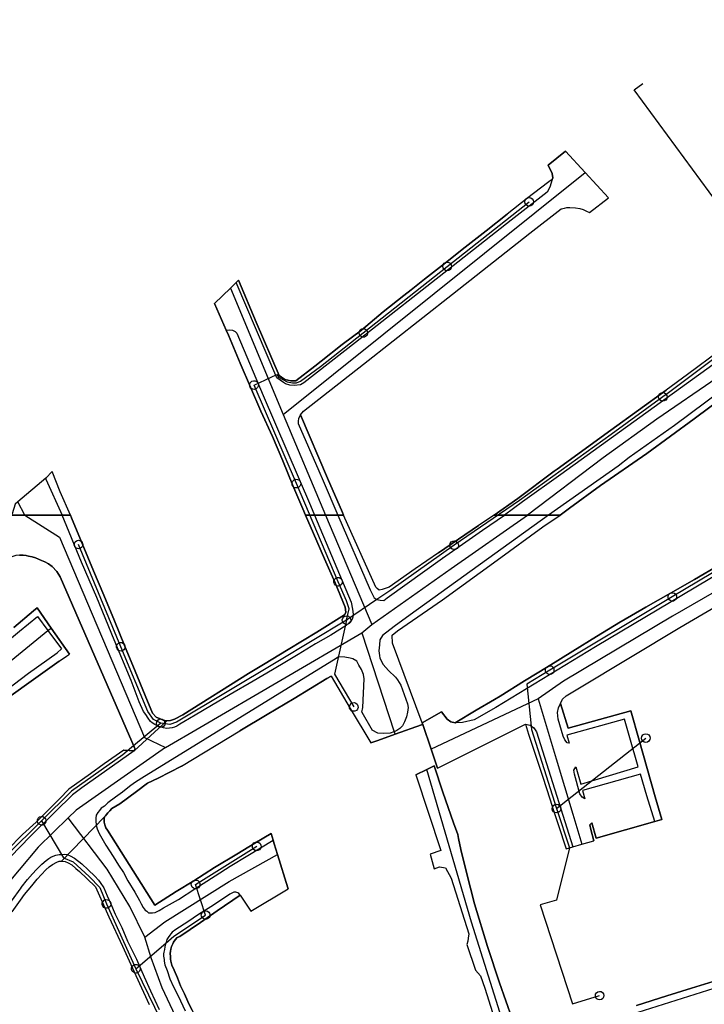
# Model space of a CAD drawing. Extents: x 166506 to 171543, y 332500 to 338212.
# Tile 28 of 139: x 169838 to 170028, y 334465 to 334737. Entities that reach past the tile are written whole.
import ezdxf

# ---------------------------------------------------------------- set-up
doc = ezdxf.new("R2010")
doc.units = 0
doc.header["$MEASUREMENT"] = 0
doc.layers.get('0').update_dxf_attribs({"color": 1, "linetype": 'CONTINUOUS'})
for name, color, linetype in [('IRISH_OS_1000S_FEATURE', 252, 'CONTINUOUS'), ('UNDERGROUND_ROUTE', 1, 'CONTINUOUS'), ('UUB', 1, 'CONTINUOUS')]:
    doc.layers.add(name, color=color, linetype=linetype)

# ---------------------------------------------------------------- blocks, each defined once
blk = doc.blocks.new('UUB_LOCATION_AC_T02')
at = {"color": 0, "linetype": 'ByBlock'}
blk.add_lwpolyline([(18862, 2286, -1), (-18862, -2286, -1), (18862, 2286)], format="xyb", close=True, dxfattribs=at)

msp = doc.modelspace()

# ---------------------------------------------------------------- linework, layer by layer
at = {"layer": 'IRISH_OS_1000S_FEATURE', "color": 9}
for points in [[(170037.241, 334762.228), (170058.884, 334728.895), (170082.435, 334693.083), (170083.988, 334690.671), (170083.969, 334690.331), (170083.712, 334689.91), (170083.433, 334689.608), (170081.981, 334688.24), (170073.486, 334679.955), (170072.45, 334679.07), (170058.183, 334666.497), (170051.538, 334660.64), (170029.914, 334641.584), (169987.858, 334611.24), (169977.247, 334603.663), (169972.334, 334600)], [(169985.483, 334692.778), (169985.635, 334693.228), (169985.497, 334694.447), (169984.395, 334696.796), (169989.159, 334700.619), (169994.602, 334694.722)], [(169911.145, 334627.822), (169994.602, 334694.722)], [(169915.94, 334627.685), (169916.741, 334628.738), (169933.331, 334641.753), (169957.909, 334661.095), (169979.264, 334677.933), (169987.955, 334684.691), (169988.864, 334684.871), (169989.534, 334685.039), (169990.373, 334685.095), (169991.935, 334685.008), (169993.137, 334684.76), (169994.002, 334684.508), (169994.98, 334684.062), (169995.805, 334683.669), (170001.012, 334687.775), (169994.602, 334694.722)], [(169985.483, 334692.778), (169984.807, 334690.669), (169984.046, 334689.283), (169974.175, 334681.589), (169958.136, 334668.896), (169931.14, 334647.751), (169916.84, 334636.536), (169915.899, 334636.062), (169914.137, 334635.793), (169912.934, 334635.961), (169911.726, 334636.333), (169911.211, 334636.657), (169909.317, 334637.957), (169898.092, 334664.314)], [(169984.578, 334692.112), (169980.298, 334688.955), (169978.78, 334687.755)], [(169985.483, 334692.778), (169984.578, 334692.112)], [(170089.738, 334688.622), (170080.044, 334680.19), (170064.381, 334666.492), (170057.596, 334660.558), (170055.54, 334658.76), (170037.383, 334643.404), (170031.073, 334637.91), (170014.395, 334626.541), (169999.613, 334615.842), (169978.65, 334600)], [(169978.78, 334687.755), (169973.055, 334683.227)], [(169967.233, 334678.646), (169973.055, 334683.227)], [(170087.205, 334679.849), (170086.803, 334680.247), (170085.364, 334680.179), (170084.707, 334679.576), (170069.998, 334666.488), (170063.25, 334660.482), (170051.288, 334649.838), (170044.063, 334643.883), (170032.307, 334634.445), (170019.314, 334624.777), (170006.733, 334615.952), (170003.675, 334613.565), (169984.439, 334600)], [(169961.404, 334674.06), (169967.233, 334678.646)], [(169955.945, 334669.764), (169961.404, 334674.06)], [(169950.168, 334665.218), (169955.945, 334669.764)], [(169896.53, 334662.786), (169898.092, 334664.314)], [(169898.092, 334664.314), (169898.783, 334664.989)], [(169898.783, 334664.989), (169903.663, 334653.391), (169910.041, 334638.552), (169911.588, 334637.49), (169913.205, 334637.08), (169914.594, 334637.082), (169919.871, 334641.214), (169921.614, 334642.596)], [(169944.458, 334660.712), (169946.473, 334662.31), (169950.168, 334665.218)], [(169892.158, 334658.509), (169896.53, 334662.786)], [(169896.53, 334662.786), (169911.145, 334627.822)], [(169895.328, 334651.156), (169892.158, 334658.509)], [(169938.777, 334656.207), (169944.458, 334660.712)], [(169932.784, 334651.114), (169938.777, 334656.207)], [(169895.328, 334651.156), (169896.254, 334651.258), (169897.054, 334651.135), (169897.832, 334650.752), (169898.25, 334650.29), (169905.619, 334633.079), (169918.672, 334602.682), (169919.758, 334600)], [(169895.948, 334649.718), (169895.328, 334651.156)], [(169927.403, 334647.187), (169932.784, 334651.114)], [(169899.256, 334642.045), (169895.948, 334649.718)], [(170052.386, 334648.353), (170045.931, 334642.879), (170041.802, 334639.325), (170033.776, 334633.358), (170024.696, 334626.602), (170011.622, 334617.013), (169998.842, 334608.147), (169990.237, 334601.955), (169987.661, 334600)], [(169921.614, 334642.596), (169927.403, 334647.187)], [(170031.852, 334645.478), (170022.923, 334638.867), (170016.992, 334634.555), (170016.992, 334634.555), (170001.691, 334623.482), (169986.811, 334612.714), (169986.039, 334612.131), (169975.951, 334604.626), (169969.44, 334600), (169972.334, 334600), (169978.65, 334600), (169979.581, 334600), (169984.439, 334600), (169987.661, 334600), (169990.237, 334601.955), (169998.842, 334608.147), (170011.622, 334617.013), (170024.696, 334626.602), (170033.776, 334633.358)], [(170031.852, 334645.478), (170022.923, 334638.867), (170016.992, 334634.555)], [(169902.069, 334635.413), (169899.256, 334642.045)], [(169904.941, 334628.761), (169902.069, 334635.413)], [(170001.691, 334623.482), (170016.992, 334634.555)], [(169908.133, 334621.707), (169904.941, 334628.761)], [(169911.145, 334627.822), (169922.774, 334600)], [(169915.94, 334627.685), (169915.349, 334626.71), (169915.281, 334626.007), (169915.24, 334625.338), (169920.952, 334612.218), (169922.142, 334609.481), (169926.263, 334600)], [(169915.94, 334627.685), (169923.394, 334610.227)], [(169986.811, 334612.714), (170001.691, 334623.482)], [(169911.029, 334614.973), (169908.133, 334621.707)], [(169913.806, 334608.219), (169911.029, 334614.973)], [(169847.265, 334612.033), (169845.464, 334610.242)], [(169849.431, 334606.42), (169847.265, 334612.033)], [(169975.951, 334604.626), (169986.039, 334612.131), (169986.811, 334612.714)], [(169845.464, 334610.242), (169837.767, 334603.688)], [(169845.464, 334610.242), (169845.503, 334609.942), (169850.001, 334600)], [(169923.394, 334610.227), (169927.472, 334600.744), (169927.78, 334600)], [(169916.521, 334601.724), (169913.806, 334608.219)], [(169852.322, 334600), (169849.431, 334606.42)], [(169969.44, 334600), (169975.951, 334604.626)], [(169839.681, 334600), (169837.767, 334603.688)], [(169917.276, 334600), (169916.521, 334601.724)], [(169848.559, 334584.389), (169847.288, 334585.777), (169846.212, 334586.523), (169845.175, 334587.05), (169844.317, 334587.395), (169843.439, 334587.781), (169842.602, 334588.186), (169841.683, 334588.472), (169840.744, 334588.658), (169840.085, 334588.822), (169839.266, 334588.908), (169838.226, 334588.934), (169837.185, 334588.781), (169835.582, 334588.311), (169829.919, 334596.193), (169835.499, 334600)], [(169836.219, 334490.272), (169838.511, 334493.487), (169839.603, 334495.092), (169841.577, 334497.48), (169843.128, 334499.33), (169845.483, 334501.876), (169846.429, 334502.75), (169847.332, 334503.404), (169848.556, 334504.017), (169849.218, 334504.252), (169849.838, 334504.289), (169861.731, 334516.574), (169861.992, 334516.813), (169862.295, 334517.231), (169862.597, 334517.669), (169863.141, 334518.225), (169863.744, 334518.842), (169865.912, 334520.128), (169870.592, 334523.539), (169873.626, 334525.82), (169876.514, 334527.222), (169882.995, 334530.581), (169899.113, 334540.34), (169906.639, 334544.861), (169914.145, 334549.3), (169923.181, 334554.762), (169924.379, 334555.461), (169929.665, 334546.522), (169935.299, 334536.995), (169937.275, 334537.696), (169942.051, 334539.392), (169949.33, 334541.976), (169949.688, 334542.103), (169949.517, 334542.563), (169941.319, 334564.621), (169941.24, 334566.832), (169942.696, 334567.974), (169955.145, 334576.572), (169970.273, 334587.502), (169982.936, 334596.771), (169987.66, 334600), (169969.439, 334600), (169965.113, 334597.161), (169954.058, 334589.581), (169947.63, 334585.103), (169940.365, 334580.04), (169938.446, 334579.432), (169937.671, 334579.241), (169937.102, 334579.711), (169936.73, 334580.084), (169927.78, 334600), (169920, 334600), (169920, 334600), (169919.758, 334600), (169917.276, 334600), (169919.484, 334594.91), (169922.504, 334587.934), (169925.441, 334581.219), (169928.219, 334574.562), (169928.292, 334573.878), (169928.387, 334573.018), (169928.084, 334572.419), (169920.435, 334567.587), (169912.526, 334562.837), (169905.641, 334558.66), (169901.556, 334556.228), (169883.325, 334544.75), (169881.097, 334543.584), (169879.975, 334543.171), (169878.974, 334543.078), (169869.87, 334534.819), (169867.048, 334535.015), (169861.66, 334531.248), (169857.823, 334528.435), (169851.819, 334524.203), (169849.301, 334521.502), (169842.855, 334515.086), (169839.083, 334511.679), (169834.868, 334507.399)], [(169838.226, 334588.934), (169839.266, 334588.908), (169840.085, 334588.822), (169840.744, 334588.658), (169841.683, 334588.472), (169842.602, 334588.186), (169843.439, 334587.781), (169844.317, 334587.395), (169845.175, 334587.05), (169846.212, 334586.523), (169847.288, 334585.777), (169848.559, 334584.389), (169849.491, 334582.923), (169870.147, 334535.255), (169869.87, 334534.819), (169878.974, 334543.078), (169877.895, 334543.265), (169877.097, 334543.61), (169876.021, 334544.157), (169874.987, 334545.223), (169872.979, 334550.077), (169870.178, 334556.845), (169867.263, 334563.89), (169864.438, 334570.717), (169861.498, 334577.822), (169858.683, 334584.625), (169855.504, 334592.096), (169852.596, 334599.265), (169852.322, 334600), (169835.499, 334600)], [(169839.682, 334600), (169849.242, 334593.899), (169872.807, 334538.498), (169878.6, 334535.709)], [(169919.758, 334600), (169929.874, 334575.895), (169930.253, 334574.026), (169930.389, 334573.365), (169930.464, 334572.525), (169930.38, 334571.765), (169930.157, 334571.187), (169929.773, 334570.569), (169929.351, 334570.192), (169928.506, 334569.457), (169924.25, 334566.763), (169920.036, 334564.35), (169915.278, 334561.42), (169911.063, 334558.946), (169906.547, 334556.294), (169901.75, 334553.404), (169897.516, 334551.011), (169893.321, 334548.577), (169891.294, 334547.369), (169886.738, 334544.678), (169883.607, 334542.837), (169882.523, 334542.144), (169881.68, 334541.63), (169881.098, 334541.313), (169880.417, 334541.137), (169879.656, 334541.042), (169878.856, 334540.987), (169877.977, 334541.133), (169876.739, 334541.52), (169875.662, 334542.047), (169874.865, 334542.512), (169874.467, 334542.875), (169873.752, 334543.839), (169873.098, 334544.843), (169872.523, 334545.707), (169871.339, 334548.334), (169869.054, 334554.268), (169864.38, 334565.538), (169859.589, 334577.228), (169855.366, 334587.014), (169850.001, 334600)], [(169852.322, 334600), (169852.596, 334599.265)], [(169852.596, 334599.265), (169855.504, 334592.096)], [(169919.484, 334594.91), (169917.276, 334600)], [(169922.774, 334600), (169935.585, 334569.76)], [(169926.263, 334600), (169935.159, 334579.321), (169936.298, 334577.091), (169936.962, 334576.676), (169937.944, 334576.445), (169938.965, 334576.353), (169939.878, 334577.121), (169955.166, 334588.113)], [(169947.63, 334585.103), (169940.365, 334580.04), (169938.446, 334579.432), (169937.671, 334579.241), (169937.102, 334579.711), (169936.73, 334580.084), (169927.78, 334600)], [(169935.585, 334569.76), (169957.521, 334585.215), (169978.649, 334600)], [(169984.438, 334600), (169946.259, 334572.415), (169941.78, 334569.169), (169938.538, 334566.735), (169937.871, 334565.46), (169937.783, 334564.12)], [(169941.24, 334566.832), (169942.696, 334567.974), (169955.145, 334576.572), (169970.273, 334587.502), (169982.936, 334596.771), (169987.66, 334600)], [(169955.166, 334588.113), (169966.242, 334595.829), (169972.334, 334600)], [(170058.75, 334600), (170054.78, 334597.641), (170025.228, 334580.038), (169997.457, 334563.6), (169969.872, 334546.751), (169963.946, 334543.381), (169960.703, 334542.595), (169958.627, 334542.542)], [(169969.439, 334600), (169965.113, 334597.161)], [(169954.058, 334589.581), (169965.113, 334597.161)], [(169922.504, 334587.934), (169919.484, 334594.91)], [(170058.297, 334594.407), (170043.515, 334586.347), (170018.775, 334572.068), (169988.62, 334554.045), (169981.575, 334549.169)], [(169855.504, 334592.096), (169858.683, 334584.625)], [(169925.441, 334581.219), (169922.504, 334587.934)], [(169954.058, 334589.581), (169947.63, 334585.103)], [(169955.166, 334588.113), (169955.373, 334588.257)], [(170031.76, 334586.223), (170024.795, 334582.217), (170018.225, 334578.442), (170011.366, 334574.499), (170004.569, 334570.591), (170004.353, 334570.458), (169997.743, 334566.384), (169991.188, 334562.345), (169984.411, 334558.169), (169977.856, 334554.129), (169971.087, 334549.958), (169969.541, 334549.005), (169964.479, 334546.007), (169958.627, 334542.542), (169957.494, 334542.855), (169956.405, 334543.529), (169954.895, 334545.547), (169949.517, 334542.563), (169949.688, 334542.103), (169952.027, 334535.228), (169953.789, 334530.05), (169962.832, 334534.552), (169978.063, 334542.182), (169978.966, 334539.426), (169981.055, 334533.033), (169982.774, 334527.773), (169984.912, 334521.231), (169985.777, 334518.584), (169987.134, 334514.466), (169989.348, 334507.746), (169991.149, 334508.282), (169993.681, 334509.008), (169997, 334509.959), (169996.132, 334513.073), (169995.901, 334514.311), (169996.414, 334514.881), (169997.612, 334510.669), (170013.816, 334515.259), (170015.748, 334515.838), (170013.958, 334522.118), (170011.725, 334529.956), (170009.492, 334537.794), (170007.195, 334545.854), (169989.934, 334541.093), (169987.749, 334547.85), (169988.348, 334549.091), (169989.346, 334550.051), (169993.016, 334552.207), (170020.762, 334568.877), (170030.993, 334574.913)], [(170024.795, 334582.217), (170031.76, 334586.223)], [(169869.87, 334534.819), (169870.147, 334535.255), (169849.491, 334582.923), (169848.559, 334584.389)], [(169858.683, 334584.625), (169861.498, 334577.822)], [(170018.225, 334578.442), (170024.795, 334582.217)], [(169928.219, 334574.562), (169925.441, 334581.219)], [(169861.498, 334577.822), (169864.438, 334570.717)], [(170011.366, 334574.499), (170018.225, 334578.442)], [(169833.63, 334548.431), (169840.151, 334553.108), (169849.157, 334559.585), (169851.194, 334561.007), (169851.99, 334561.562), (169846.951, 334568.763), (169843.062, 334574.321), (169842.082, 334573.533), (169836.655, 334568.94)], [(169842.082, 334573.533), (169843.062, 334574.321)], [(169843.062, 334574.321), (169846.951, 334568.763)], [(169901.556, 334556.228), (169905.641, 334558.66), (169912.526, 334562.837), (169920.435, 334567.587), (169928.084, 334572.419), (169928.387, 334573.018), (169928.292, 334573.878), (169928.219, 334574.562)], [(169987.749, 334547.85), (169988.348, 334549.091), (169989.346, 334550.051), (169993.016, 334552.207), (170020.762, 334568.877), (170030.993, 334574.913)], [(170004.353, 334570.458), (170004.569, 334570.591), (170011.366, 334574.499)], [(169788.61, 334556.699), (169793.724, 334546.231), (169794.842, 334544.08), (169796.415, 334542.633), (169798.604, 334541.572), (169800.224, 334541.545), (169801.386, 334541.415), (169802.203, 334541.742), (169818.918, 334549.606), (169826.028, 334553.227), (169827.396, 334554.659), (169827.884, 334556.083), (169828.25, 334557.667), (169828.399, 334559.048), (169828.233, 334559.707), (169838.184, 334567.913), (169843.21, 334571.956)], [(169836.655, 334568.94), (169842.082, 334573.533)], [(169843.21, 334571.956), (169846.071, 334568.048)], [(169846.071, 334568.048), (169846.951, 334568.763)], [(169846.951, 334568.763), (169851.99, 334561.562)], [(169864.438, 334570.717), (169867.263, 334563.89)], [(169932.842, 334567.432), (169935.585, 334569.76)], [(169997.743, 334566.384), (170004.353, 334570.458)], [(169796.595, 334536.071), (169827.712, 334550.573), (169831.796, 334556.453), (169846.071, 334568.048)], [(169846.071, 334568.048), (169849.788, 334562.971)], [(169878.6, 334535.709), (169888.044, 334541.24), (169932.842, 334567.432)], [(169932.842, 334567.432), (169941.829, 334540.067)], [(169941.319, 334564.621), (169941.24, 334566.832)], [(169991.188, 334562.345), (169997.743, 334566.384)], [(169816.402, 334504.599), (169815.486, 334504.09), (169814.041, 334504.579), (169809.046, 334515.698), (169801.973, 334531.139), (169802.494, 334533.364), (169803.56, 334535.093), (169804.137, 334535.398), (169822.625, 334544.197), (169828.64, 334547.149), (169840.724, 334556.273), (169848.637, 334561.921), (169849.788, 334562.971)], [(169867.263, 334563.89), (169870.178, 334556.845)], [(169937.783, 334564.12), (169937.593, 334562.442), (169937.705, 334561.201), (169937.861, 334560.44), (169938.79, 334558.654), (169940.2, 334557.006), (169942.13, 334555.193), (169942.705, 334554.45), (169943.656, 334552.924), (169945.506, 334547.792), (169945.62, 334546.752), (169945.452, 334545.493), (169945.165, 334544.235), (169944.636, 334542.778), (169944.129, 334541.722), (169943.385, 334540.947), (169942.541, 334540.392), (169941.829, 334540.067)], [(169949.517, 334542.563), (169941.319, 334564.621)], [(169849.157, 334559.585), (169851.194, 334561.007)], [(169851.194, 334561.007), (169851.99, 334561.562)], [(169928.142, 334560.742), (169926.442, 334560.753), (169925.72, 334560.378), (169872.059, 334527.243), (169870.048, 334525.986), (169868.601, 334524.951), (169866.691, 334523.343), (169864.763, 334522.015), (169862.594, 334520.429), (169861.668, 334519.535), (169860.825, 334518.94), (169860.321, 334518.343), (169859.838, 334517.766), (169859.453, 334517.008), (169859.328, 334516.189), (169859.284, 334515.429), (169859.397, 334514.289), (169859.711, 334513.227), (169860.203, 334511.924), (169862.064, 334508.692), (169864.086, 334505.619), (169865.612, 334503.21), (169866.94, 334501.162), (169868.187, 334498.894), (169870.088, 334495.702), (169871.374, 334493.374), (169871.849, 334492.451), (169872.444, 334491.507), (169872.939, 334490.764), (169873.457, 334490.441), (169873.875, 334490.038), (169874.455, 334489.975), (169874.955, 334489.992), (169875.755, 334490.087), (169876.819, 334490.66), (169877.983, 334491.373), (169882.137, 334493.707), (169886.715, 334496.638), (169892.296, 334500.243), (169896.472, 334502.917), (169901.35, 334505.887), (169908.318, 334510.122)], [(169932.811, 334545.454), (169933.139, 334546.792), (169933.466, 334554.669), (169933.294, 334555.95), (169932.722, 334557.293), (169932.029, 334558.538), (169931.455, 334559.561), (169930.319, 334560.268), (169929.64, 334560.413), (169928.142, 334560.742)], [(169984.411, 334558.169), (169991.188, 334562.345)], [(169849.157, 334559.585), (169840.151, 334553.108)], [(169977.856, 334554.129), (169984.411, 334558.169)], [(169870.178, 334556.845), (169872.979, 334550.077)], [(169878.974, 334543.078), (169879.975, 334543.171), (169881.097, 334543.584), (169883.325, 334544.75), (169901.556, 334556.228)], [(169924.379, 334555.461), (169923.181, 334554.762), (169914.145, 334549.3), (169906.639, 334544.861), (169899.113, 334540.34)], [(169924.379, 334555.461), (169929.665, 334546.522)], [(169840.151, 334553.108), (169833.63, 334548.431)], [(169971.087, 334549.958), (169977.856, 334554.129)], [(169872.979, 334550.077), (169874.987, 334545.223), (169876.021, 334544.157), (169877.097, 334543.61), (169877.895, 334543.265), (169878.974, 334543.078)], [(169964.479, 334546.007), (169969.541, 334549.005), (169971.087, 334549.958)], [(169981.575, 334549.169), (169952.027, 334535.228)], [(169981.575, 334549.169), (169986.57, 334532.599), (169991.19, 334517.272), (169993.681, 334509.008)], [(170013.816, 334515.259), (170011.682, 334522.379), (170009.878, 334528.396), (169993.88, 334523.795), (169994.516, 334521.559), (169993.764, 334522.019), (169993.152, 334522.911), (169991.633, 334528.377), (169991.454, 334529.442), (169991.999, 334530.411), (169993.367, 334525.599), (170009.254, 334530.4), (170006.959, 334538.391), (170005.478, 334543.547), (169989.524, 334539.114), (169990.151, 334536.909), (169989.627, 334536.982), (169988.987, 334537.802), (169988.506, 334538.894), (169987.115, 334543.592), (169986.988, 334545.388), (169987.251, 334546.704), (169987.749, 334547.85)], [(169987.749, 334547.85), (169989.934, 334541.093), (170007.195, 334545.854)], [(169929.665, 334546.522), (169935.299, 334536.995)], [(169932.811, 334545.454), (169935.742, 334540.475)], [(169949.517, 334542.563), (169954.895, 334545.547), (169956.405, 334543.529), (169957.494, 334542.855), (169958.627, 334542.542)], [(169958.627, 334542.542), (169964.479, 334546.007)], [(169978.308, 334452.413), (170009.277, 334462.558), (170031.975, 334469.701), (170046.828, 334474.271), (170054.321, 334476.92), (170173.77, 334513.863), (170199.664, 334521.847), (170209.27, 334524.864), (170211.723, 334526.348), (170213.485, 334528.618), (170214.379, 334531.768), (170213.908, 334534.572), (170212.826, 334536.798), (170206.002, 334545.789), (170204.488, 334544.369)], [(170007.195, 334545.854), (170009.492, 334537.794)], [(169869.87, 334534.819), (169878.974, 334543.078)], [(169949.33, 334541.976), (169942.051, 334539.392)], [(169949.688, 334542.103), (169949.33, 334541.976)], [(169949.688, 334542.103), (169949.517, 334542.563)], [(169952.027, 334535.228), (169949.688, 334542.103)], [(169962.832, 334534.552), (169978.063, 334542.182)], [(169978.063, 334542.182), (169979.37, 334541.86), (169980.409, 334541.191), (169981.185, 334540.097), (169991.149, 334508.282)], [(169978.063, 334542.182), (169978.966, 334539.426)], [(169882.995, 334530.581), (169899.113, 334540.34)], [(169941.829, 334540.067), (169941.719, 334540.017), (169940.657, 334539.724), (169938.776, 334539.576), (169937.297, 334539.706), (169935.742, 334540.475)], [(169942.051, 334539.392), (169937.275, 334537.696)], [(169941.829, 334540.067), (169942.051, 334539.392)], [(169978.966, 334539.426), (169981.055, 334533.033)], [(169878.6, 334535.709), (169853.906, 334518.407), (169851.699, 334516.263)], [(169937.275, 334537.696), (169935.299, 334536.995)], [(170009.492, 334537.794), (170011.725, 334529.956)], [(169869.87, 334534.819), (169862.395, 334529.454), (169855.476, 334524.595), (169852.832, 334522.632), (169848.092, 334517.911), (169841.07, 334511.05), (169835.856, 334505.585)], [(169867.048, 334535.015), (169861.66, 334531.248), (169857.823, 334528.435)], [(169867.048, 334535.015), (169869.87, 334534.819)], [(169953.789, 334530.05), (169952.027, 334535.228)], [(169953.789, 334530.05), (169962.832, 334534.552)], [(169981.055, 334533.033), (169982.774, 334527.773)], [(169882.995, 334530.581), (169876.514, 334527.222)], [(169974.419, 334460.719), (169970.906, 334470.634), (169967.635, 334480.725), (169964.042, 334492.501), (169961.756, 334501.203), (169960.184, 334507.538), (169959.596, 334510.524), (169959.349, 334511.686), (169958.203, 334514.878), (169955.235, 334523.385), (169952.822, 334530.613), (169950.854, 334529.633), (169947.828, 334528.125), (169954.682, 334507.217), (169951.732, 334506.189), (169952.889, 334502.198), (169954.319, 334502.745), (169955.996, 334502.447), (169957.565, 334499.59), (169962.458, 334484.238), (169962.264, 334482.98), (169962.155, 334482.162), (169961.843, 334481.288), (169964.246, 334474.184), (169965.688, 334472.569), (169966.831, 334469.158), (169970.505, 334457.482)], [(169950.854, 334529.633), (169952.822, 334530.613)], [(169952.822, 334530.613), (169955.235, 334523.385), (169958.203, 334514.878), (169959.349, 334511.686), (169959.596, 334510.524), (169960.184, 334507.538), (169961.756, 334501.203), (169964.042, 334492.501), (169967.635, 334480.725), (169970.906, 334470.634), (169974.419, 334460.719), (169975.677, 334456.867), (169975.926, 334455.864), (169976.331, 334454.46), (169976.772, 334452.676)], [(169857.823, 334528.435), (169851.819, 334524.203)], [(169947.828, 334528.125), (169950.854, 334529.633)], [(169947.828, 334528.125), (169954.682, 334507.217), (169951.732, 334506.189), (169952.889, 334502.198)], [(169986.032, 334450.786), (169974.812, 334447.784), (169973.13, 334455.771), (169963.161, 334487.438), (169950.854, 334529.633)], [(169982.774, 334527.773), (169984.912, 334521.231)], [(170011.725, 334529.956), (170013.958, 334522.118)], [(169876.514, 334527.222), (169873.626, 334525.82), (169870.592, 334523.539)], [(169851.819, 334524.203), (169849.301, 334521.502), (169842.855, 334515.086)], [(169870.592, 334523.539), (169865.912, 334520.128)], [(170013.958, 334522.118), (170015.748, 334515.838), (170013.816, 334515.259)], [(169865.912, 334520.128), (169863.744, 334518.842), (169863.141, 334518.225), (169862.597, 334517.669), (169862.295, 334517.231), (169861.992, 334516.813), (169861.731, 334516.574)], [(169984.912, 334521.231), (169985.777, 334518.584), (169987.134, 334514.466)], [(169851.699, 334516.263), (169843.403, 334508.204), (169832.9, 334495.6), (169823.628, 334481.98), (169817.724, 334474.845), (169813.154, 334469.651), (169807.027, 334463.478), (169798.47, 334455.541), (169788.26, 334447.898), (169781.55, 334441.332), (169777.272, 334435.943), (169774.841, 334430.356), (169774.096, 334426.603)], [(169842.855, 334515.086), (169839.083, 334511.679), (169834.868, 334507.399), (169832.197, 334503.989), (169830.042, 334501.19), (169828.368, 334498.905), (169826.946, 334497.168)], [(169849.838, 334504.289), (169861.731, 334516.574)], [(169885.877, 334463.223), (169884.711, 334465.471), (169883.843, 334467.616), (169882.756, 334469.783), (169881.889, 334472.008), (169880.981, 334474.134), (169880.35, 334475.538), (169880.056, 334476.62), (169879.979, 334477.18), (169879.924, 334477.94), (169879.889, 334478.798), (169879.932, 334479.4), (169880.036, 334479.92), (169880.26, 334480.658), (169880.564, 334481.396), (169880.787, 334481.935), (169881.231, 334482.512), (169881.835, 334483.149), (169882.516, 334483.443), (169888.26, 334487.308), (169892.899, 334490.519), (169892.899, 334490.519), (169899.203, 334494.925), (169902.141, 334490.503), (169912.482, 334496.682), (169912.419, 334496.897), (169909.566, 334506.098), (169908.636, 334509.097), (169908.318, 334510.122), (169907.745, 334511.971), (169903.25, 334509.275), (169898.272, 334506.246), (169892.149, 334502.504), (169886.387, 334498.84), (169881.57, 334495.91), (169875.607, 334492.087), (169862.549, 334512.829), (169862.093, 334513.492), (169861.758, 334514.354), (169861.642, 334515.095), (169861.606, 334515.675), (169861.608, 334516.115), (169861.731, 334516.574), (169849.838, 334504.289), (169850.837, 334504.162), (169851.675, 334503.797), (169852.692, 334503.271), (169853.786, 334502.264), (169854.801, 334501.417), (169856.83, 334499.525), (169859.216, 334497.17), (169862.928, 334488.907), (169866.68, 334480.763), (169870.392, 334472.68), (169874.045, 334464.617)], [(169872.835, 334483.305), (169868.695, 334491.786), (169862.422, 334502.052), (169851.699, 334516.263)], [(169861.731, 334516.574), (169861.608, 334516.115), (169861.606, 334515.675), (169861.642, 334515.095), (169861.758, 334514.354), (169862.093, 334513.492), (169862.549, 334512.829), (169875.607, 334492.087), (169881.57, 334495.91)], [(169987.134, 334514.466), (169989.348, 334507.746)], [(170013.816, 334515.259), (169997.612, 334510.669), (169996.414, 334514.881), (169995.901, 334514.311), (169996.132, 334513.073), (169997, 334509.959)], [(169903.25, 334509.275), (169907.745, 334511.971)], [(169907.745, 334511.971), (169908.318, 334510.122)], [(169898.272, 334506.246), (169903.25, 334509.275)], [(169908.318, 334510.122), (169908.636, 334509.097), (169909.566, 334506.098)], [(169991.149, 334508.282), (169993.681, 334509.008)], [(169993.681, 334509.008), (169997, 334509.959)], [(169835.971, 334493.274), (169838.646, 334496.945), (169838.718, 334497.032), (169840.467, 334499.207), (169841.797, 334500.799), (169842.904, 334501.972), (169844.432, 334503.422), (169845.559, 334504.475), (169846.342, 334505.07), (169846.844, 334505.387), (169847.546, 334505.663), (169848.247, 334505.938), (169849.149, 334506.153), (169849.809, 334506.149), (169850.589, 334506.244), (169851.349, 334506.139), (169852.187, 334505.754), (169853.423, 334505.146), (169855.474, 334503.513), (169857.204, 334501.882), (169859.014, 334500.171), (169860.007, 334499.045), (169860.524, 334498.402), (169861.495, 334496.916), (169862.442, 334494.71), (169863.33, 334492.704), (169864.672, 334489.616), (169866.51, 334485.904), (169868.108, 334482.194), (169870.539, 334477.159), (169872.69, 334472.266), (169874.448, 334468.475), (169876.837, 334463.26)], [(169872.835, 334483.305), (169878.38, 334487.55), (169896.167, 334498.679), (169909.566, 334506.098)], [(169892.149, 334502.504), (169898.272, 334506.246)], [(169909.566, 334506.098), (169912.419, 334496.897), (169912.482, 334496.682)], [(169989.348, 334507.746), (169991.149, 334508.282)], [(169836.219, 334490.272), (169838.511, 334493.487), (169839.603, 334495.092), (169841.577, 334497.48), (169843.128, 334499.33), (169845.483, 334501.876), (169846.429, 334502.75), (169847.332, 334503.404), (169848.556, 334504.017), (169849.218, 334504.252), (169849.838, 334504.289)], [(169849.838, 334504.289), (169850.837, 334504.162), (169851.675, 334503.797), (169852.692, 334503.271), (169853.786, 334502.264), (169854.801, 334501.417), (169856.83, 334499.525), (169859.216, 334497.17)], [(169886.387, 334498.84), (169892.149, 334502.504)], [(169952.889, 334502.198), (169954.319, 334502.745), (169955.996, 334502.447), (169957.565, 334499.59), (169962.458, 334484.238), (169962.264, 334482.98), (169962.155, 334482.162), (169961.843, 334481.288)], [(169881.57, 334495.91), (169886.387, 334498.84)], [(169859.216, 334497.17), (169862.928, 334488.907)], [(169899.203, 334494.925), (169898.868, 334495.362), (169898.608, 334495.504), (169898.329, 334495.665), (169898.029, 334495.687), (169897.75, 334495.749), (169897.49, 334495.751), (169896.326, 334495.138), (169894.057, 334493.612), (169891.125, 334491.67), (169887.713, 334489.532), (169884.781, 334487.55), (169881.428, 334485.411), (169880.444, 334484.677), (169880.021, 334484.24), (169879.739, 334483.822), (169879.315, 334483.184), (169878.971, 334482.606), (169878.727, 334481.868), (169878.564, 334481.409), (169878.379, 334480.57), (169878.275, 334479.831), (169878.091, 334479.152), (169878.068, 334478.652), (169878.064, 334478.052), (169878.102, 334477.592), (169878.179, 334477.091), (169878.216, 334476.631), (169878.43, 334475.61), (169879.001, 334474.066), (169879.807, 334471.741), (169880.815, 334469.575), (169882.039, 334467.007), (169884.015, 334462.915)], [(169899.203, 334494.925), (169892.899, 334490.519)], [(169899.203, 334494.925), (169902.141, 334490.503)], [(169902.141, 334490.503), (169912.482, 334496.682)], [(169892.899, 334490.519), (169888.26, 334487.308)], [(169862.928, 334488.907), (169866.68, 334480.763)], [(169888.26, 334487.308), (169882.516, 334483.443)], [(169899.118, 334428.352), (169894.235, 334438.951), (169884.349, 334455.013), (169877.652, 334469.255), (169874.602, 334477.594), (169872.835, 334483.305)], [(169882.516, 334483.443), (169881.835, 334483.149), (169881.231, 334482.512), (169880.787, 334481.935), (169880.564, 334481.396), (169880.26, 334480.658), (169880.036, 334479.92), (169879.932, 334479.4), (169879.889, 334478.798), (169879.924, 334477.94), (169879.979, 334477.18), (169880.056, 334476.62), (169880.35, 334475.538), (169880.981, 334474.134), (169881.889, 334472.008), (169882.756, 334469.783), (169883.843, 334467.616), (169884.711, 334465.471), (169885.877, 334463.223), (169887.084, 334460.916), (169888.509, 334458.467), (169890.47, 334455.115)], [(169961.843, 334481.288), (169964.246, 334474.184)], [(169866.68, 334480.763), (169870.392, 334472.68)], [(169964.246, 334474.184), (169965.688, 334472.569)], [(169870.392, 334472.68), (169874.045, 334464.617)], [(169965.688, 334472.569), (169966.831, 334469.158), (169970.505, 334457.482), (169971.3, 334455.114), (169970.758, 334453.06), (169969.35, 334448.597)], [(170031.213, 334471.43), (170024.032, 334469.175), (170017.159, 334467.016), (170008.746, 334464.374)], [(170024.032, 334469.175), (170031.213, 334471.43)], [(170017.159, 334467.016), (170024.032, 334469.175)], [(170008.746, 334464.374), (170017.159, 334467.016)]]:
    msp.add_lwpolyline(points, dxfattribs=at)
for points in [[(169920, 334600), (169922.774, 334600), (169926.263, 334600), (169926.398, 334600), (169927.78, 334600), (169927.472, 334600.744), (169923.394, 334610.227), (169915.94, 334627.685), (169916.741, 334628.738), (169933.331, 334641.753), (169957.909, 334661.095), (169979.264, 334677.933), (169987.955, 334684.691), (169988.864, 334684.871), (169989.534, 334685.039), (169990.373, 334685.095), (169991.935, 334685.008), (169993.137, 334684.76), (169994.002, 334684.508), (169994.98, 334684.062), (169995.805, 334683.669), (170001.012, 334687.775), (169994.602, 334694.722), (169989.159, 334700.619), (169984.395, 334696.796), (169985.497, 334694.447), (169985.635, 334693.228), (169985.483, 334692.778), (169984.578, 334692.112), (169980.298, 334688.955), (169978.78, 334687.755), (169973.055, 334683.227), (169967.233, 334678.646), (169961.404, 334674.06), (169955.945, 334669.764), (169950.168, 334665.218), (169946.473, 334662.31), (169944.458, 334660.712), (169938.777, 334656.207), (169932.784, 334651.114), (169927.403, 334647.187), (169921.614, 334642.596), (169919.871, 334641.214), (169914.594, 334637.082), (169913.205, 334637.08), (169911.588, 334637.49), (169910.041, 334638.552), (169903.663, 334653.391), (169898.783, 334664.989), (169898.092, 334664.314), (169896.53, 334662.786), (169892.158, 334658.509), (169895.328, 334651.156), (169895.948, 334649.718), (169899.256, 334642.045), (169902.069, 334635.413), (169904.941, 334628.761), (169908.133, 334621.707), (169911.029, 334614.973), (169913.806, 334608.219), (169916.521, 334601.724), (169917.276, 334600), (169920, 334600)], [(169850.001, 334600), (169852.322, 334600), (169849.431, 334606.42), (169847.265, 334612.033), (169845.464, 334610.242), (169837.767, 334603.688), (169837.001, 334603.035), (169836.184, 334600.36), (169835.5, 334600), (169839.681, 334600), (169850.001, 334600)]]:
    msp.add_lwpolyline(points, close=True, dxfattribs=at)
at = {"layer": 'UNDERGROUND_ROUTE'}
for points in [[(170033.527, 334683.091), (170008.187, 334717.605), (170010.575, 334719.33)], [(169956.456, 334668.78), (169979.104, 334686.636)], [(169933.264, 334650.378), (169956.456, 334668.78)], [(169909.311, 334638.839), (169909.795, 334638.144), (169912.216, 334636.839), (169913.647, 334636.607), (169914.805, 334636.607), (169915.921, 334636.986), (169921.463, 334641.104), (169933.264, 334650.378)], [(170032, 334644.562), (170017.606, 334633.812), (170016.051, 334632.678)], [(169903.058, 334635.954), (169909.311, 334638.839)], [(169914.768, 334608.698), (169903.058, 334635.954)], [(170016.051, 334632.678), (170001.796, 334622.281), (169976.451, 334604.023), (169958.385, 334591.657)], [(169926.296, 334581.543), (169914.768, 334608.698)], [(170059.365, 334601.644), (170018.688, 334577.362)], [(169866.194, 334563.581), (169854.519, 334591.855)], [(169958.385, 334591.657), (169940.829, 334579.24), (169937.03, 334576.66)], [(169928.615, 334570.945), (169929.381, 334574.074), (169928.614, 334576.324), (169926.296, 334581.543)], [(169937.03, 334576.66), (169928.615, 334570.945)], [(170018.688, 334577.362), (169984.787, 334557.135)], [(169928.615, 334570.945), (169909.628, 334559.541), (169881.631, 334542.776), (169879.805, 334542.057), (169877.26, 334542.444)], [(169928.615, 334570.945), (169925.305, 334556.002)], [(169877.26, 334542.444), (169875.268, 334543.496), (169873.663, 334545.653), (169866.194, 334563.581)], [(169925.305, 334556.002), (169930.629, 334546.946)], [(169984.787, 334557.135), (169978.43, 334553.261), (169979.695, 334541.651)], [(169877.26, 334542.444), (169869.197, 334535.758)], [(169979.695, 334541.651), (169979.8, 334540.684), (169986.675, 334518.829)], [(169869.197, 334535.758), (169866.735, 334533.718), (169852.579, 334523.658), (169844.34, 334515.465)], [(169986.675, 334518.829), (170011.389, 334538.344)], [(169986.675, 334518.829), (169990.249, 334508.014)], [(169844.34, 334515.465), (169834.708, 334505.938), (169826.714, 334494.928), (169816.134, 334479.227)], [(169844.34, 334515.465), (169850.394, 334505.178)], [(169886.906, 334497.867), (169903.789, 334508.397)], [(169990.249, 334508.014), (169986.663, 334493.502), (169982.166, 334492.173), (169991.112, 334464.8), (169998.596, 334467.115)], [(169850.394, 334505.178), (169853.08, 334504.131), (169857.495, 334500.08), (169860.454, 334496.985), (169862.274, 334492.478)], [(169889.675, 334489.404), (169886.906, 334497.867)], [(169862.274, 334492.478), (169870.377, 334474.544)], [(169878.635, 334481.609), (169880.858, 334483.511), (169889.675, 334489.404)], [(169870.377, 334474.544), (169878.635, 334481.609)], [(169870.377, 334474.544), (169879.025, 334456.746), (169881.984, 334451.648)]]:
    msp.add_lwpolyline(points, dxfattribs=at)

# ---------------------------------------------------------------- block references
at = {"layer": 'UUB'}
for p, xscale, yscale, rotation in [((169979.104, 334686.636), 6.3e-05, 6.3e-05, 38.252741), ((169956.456, 334668.78), 6.3e-05, 6.3e-05, 38.252741), ((169933.264, 334650.378), 6.2e-05, 6.2e-05, 38.430708), ((169903.058, 334635.954), 6.3e-05, 6.3e-05, 113.249816), ((170016.051, 334632.678), 6.3e-05, 6.3e-05, 216.10544), ((169914.768, 334608.698), 6.3e-05, 6.3e-05, 113.249816), ((169854.519, 334591.855), 6.2e-05, 6.2e-05, 112.43688), ((169958.385, 334591.657), 6.3e-05, 6.3e-05, 214.391254), ((169926.296, 334581.543), 6.3e-05, 6.2e-05, 113.002481), ((170018.688, 334577.362), 6.2e-05, 6.2e-05, 210.822371), ((169928.615, 334570.945), 6.2e-05, 6.2e-05, 214.182168), ((169866.194, 334563.581), 6.2e-05, 6.2e-05, 112.43688), ((169984.787, 334557.135), 6.3e-05, 6.3e-05, 211.3584179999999), ((169930.629, 334546.946), 6.3e-05, 6.3e-05, 300.451166), ((169877.26, 334542.444), 6.2e-05, 6.2e-05, 152.160905), ((170011.389, 334538.344), 6.3e-05, 6.3e-05, 38.295802), ((169986.675, 334518.829), 6.3e-05, 6.3e-05, 287.462182), ((169844.34, 334515.465), 6.3e-05, 6.3e-05, 224.839599), ((169903.789, 334508.397), 6.3e-05, 6.3e-05, 31.951966), ((169886.906, 334497.867), 6.3e-05, 6.3e-05, 31.951966), ((169862.274, 334492.478), 6.3e-05, 6.3e-05, 294.314563), ((169889.675, 334489.404), 6.3e-05, 6.3e-05, 33.757496), ((169870.377, 334474.544), 6.3e-05, 6.3e-05, 295.914992), ((169998.596, 334467.115), 6.2e-05, 6.2e-05, 17.188227)]:
    msp.add_blockref('UUB_LOCATION_AC_T02', p, dxfattribs=dict(at, xscale=xscale, yscale=yscale, rotation=rotation))

doc.saveas('drawing.dxf')
